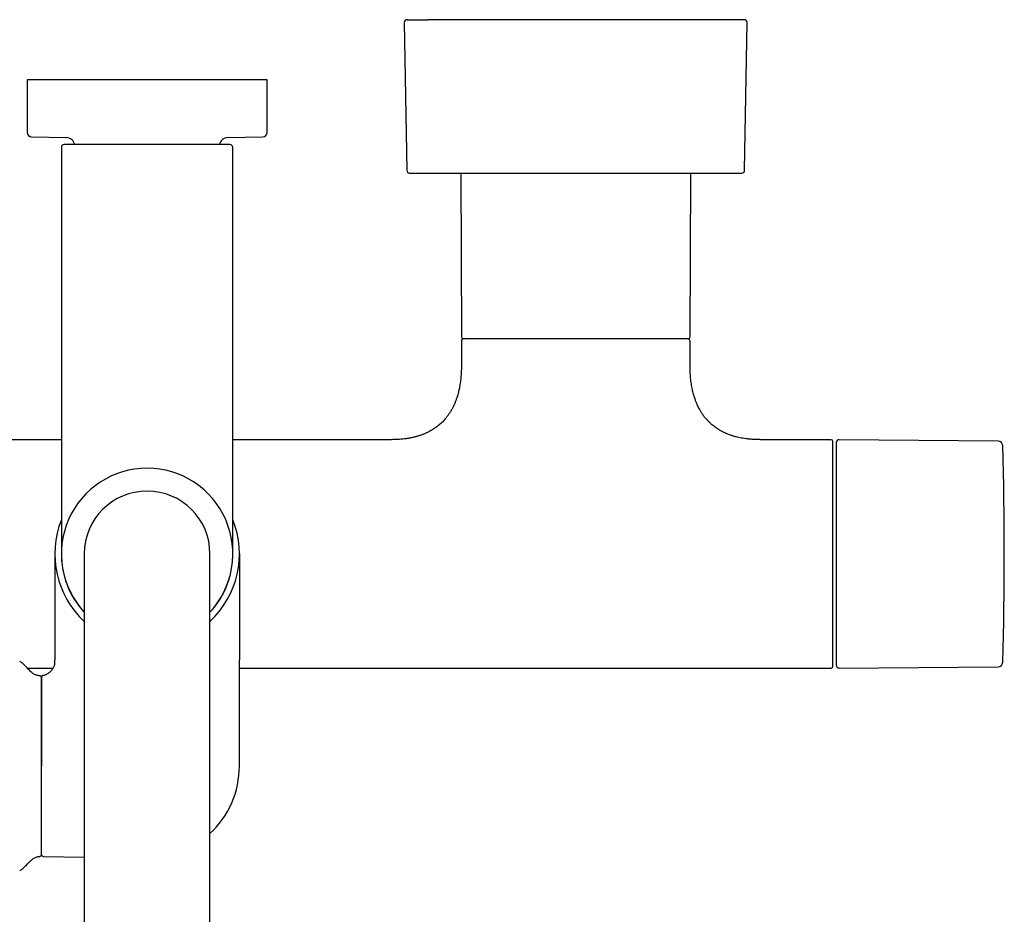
# Model space of a CAD drawing. Header units: millimetres. Extents: x 8 to 1881, y 12 to 2713.
# Tile 6 of 23: x 932 to 1104, y 1194 to 1350. Entities that reach past the tile are written whole.
import ezdxf

# ---------------------------------------------------------------- set-up
doc = ezdxf.new("R2010")
doc.units = ezdxf.units.MM

msp = doc.modelspace()

# ---------------------------------------------------------------- linework, layer by layer
at = {"color": 7, "linetype": 'Continuous', "lineweight": 30}
for p, q in [((999.01, 1349.98), (999.44, 1324.12)), ((1058.56, 1324.12), (1058.99, 1349.98)), ((933, 1339.97), (933, 1330.76)), ((975, 1339.97), (933, 1339.97)), ((975, 1330.76), (975, 1339.97)), ((933.79, 1329.96), (939.88, 1329.85)), ((968.12, 1329.85), (974.21, 1329.96)), ((939, 1328.14), (939, 1283.29)), ((969, 1283.29), (969, 1328.14)), ((1008.87, 1323.63), (1009, 1294.97)), ((1049, 1294.97), (1049.13, 1323.63)), ((1009, 1294.17), (1009, 1289.97)), ((1049, 1289.97), (1049, 1294.17)), ((939, 1276.97), (911.25, 1276.97)), ((996.75, 1276.97), (969, 1276.97)), ((1073.7, 1276.97), (1061.25, 1276.97)), ((1102.93, 1276.73), (1075.1, 1276.97)), ((1074, 1237.27), (1074, 1276.67)), ((937.85, 1256.97), (937.85, 1238.4)), ((943, 1256.97), (943, 1196.97)), ((965, 1196.97), (965, 1256.97)), ((970.15, 1256.97), (970.15, 1238.4)), ((937.85, 1238.44), (937.85, 1238.4)), ((937.85, 1238.4), (937.85, 1238.44)), ((937.85, 1237.83), (937.85, 1238.4)), ((970.15, 1238.4), (970.15, 1238.44)), ((970.15, 1238.4), (970.15, 1238.44)), ((970.15, 1219.83), (970.15, 1238.4)), ((1075.1, 1236.98), (1102.93, 1237.22)), ((933.04, 1236.97), (937.58, 1236.97)), ((970.15, 1236.97), (1073.7, 1236.97)), ((935.5, 1219.83), (935.5, 1235.35)), ((935.5, 1204.3), (935.5, 1219.83)), ((935.79, 1204), (943, 1203.87)), ((943, 1196.97), (943, 894.97)), ((965, 894.97), (965, 1196.97))]:
    msp.add_line(p, q, dxfattribs=at)
for centre, radius, start, end in [((999.51, 1349.99), 0.5, 90, 180.9548), ((1058.49, 1349.99), 0.5, 359.0452, 90), ((933.8, 1330.76), 0.8, 180, 269), ((974.2, 1330.76), 0.8, 271, 0), ((939.5, 1328.14), 0.5, 90, 180), ((939.85, 1328.35), 1.5, 10.875, 89), ((968.15, 1328.35), 1.5, 91, 169.1132), ((968.5, 1328.14), 0.5, 0, 90), ((999.94, 1324.13), 0.5, 180.956, 270), ((1058.06, 1324.13), 0.5, 270, 359.044), ((1009.3, 1294.97), 0.3, 180.25, 270), ((1009.5, 1294.17), 0.5, 90, 180), ((1048.5, 1294.17), 0.5, 0, 90), ((1048.7, 1294.97), 0.3, 270, 359.75), ((1073.7, 1276.67), 0.3, 360, 90), ((1075.1, 1276.47), 0.5, 89.5, 180), ((1102.92, 1275.93), 0.8, 1.673, 89.5), ((454.01, 1256.97), 649.99, 358.32705, 1.67295), ((954, 1256.97), 15, 90, 222.8334), ((954, 1256.97), 15, 317.1666, 90), ((954, 1256.97), 11, 90, 180), ((954, 1256.97), 11, 0, 90), ((954, 1256.97), 16.15, 158.2951, 227.0692), ((954, 1256.97), 16.15, 312.9308, 21.6926), ((954, 1256.97), 15.01, 179.0909, 222.869), ((954, 1256.97), 15.01, 317.131, 1.22), ((1073.7, 1237.27), 0.3, 270, 0), ((1075.1, 1237.48), 0.5, 180, 270.5), ((1102.92, 1238.02), 0.8, 270.5, 358.327), ((935.2, 1235.35), 0.3, 0, 90.8412), ((954, 1219.83), 16.15, 312.9308, 0), ((935.2, 1204.31), 0.3, 269.1588, 0), ((935.8, 1204.3), 0.3, 180, 269)]:
    msp.add_arc(centre, radius, start, end, dxfattribs=at)
for points, knots in [([(999.51, 1350.49), (999.51, 1350.49), (999.51, 1350.49), (999.53, 1350.49), (999.57, 1350.49), (999.64, 1350.49), (999.73, 1350.49), (999.85, 1350.49), (1000.01, 1350.49), (1000.19, 1350.49), (1000.4, 1350.49), (1000.64, 1350.49), (1000.9, 1350.49), (1001.22, 1350.49), (1001.6, 1350.49), (1002.06, 1350.49), (1002.56, 1350.49), (1002.93, 1350.49), (1003.12, 1350.49)], [0, 0, 0, 0, 0.015178, 0.072816, 0.130481, 0.188222, 0.246085, 0.30826, 0.370311, 0.432299, 0.494282, 0.556322, 0.618477, 0.678036, 0.758534, 0.83894, 0.919385, 1, 1, 1, 1]), ([(1058.49, 1350.49), (1058.49, 1350.49), (1058.49, 1350.49), (1058.46, 1350.49), (1058.4, 1350.49), (1058.31, 1350.49), (1058.18, 1350.49), (1058.01, 1350.49), (1057.81, 1350.49), (1057.57, 1350.49), (1057.29, 1350.49), (1056.94, 1350.49), (1056.53, 1350.49), (1056.06, 1350.49), (1055.56, 1350.49), (1055.04, 1350.49), (1054.52, 1350.49), (1054, 1350.49), (1053.46, 1350.49), (1052.9, 1350.49), (1052.3, 1350.49), (1051.69, 1350.49), (1051.08, 1350.49), (1050.46, 1350.49), (1049.82, 1350.49), (1049.17, 1350.49), (1048.49, 1350.49), (1047.8, 1350.49), (1047.03, 1350.49), (1046.16, 1350.49), (1045.18, 1350.49), (1044.17, 1350.49), (1043.24, 1350.49), (1042.38, 1350.49), (1041.6, 1350.49), (1040.82, 1350.49), (1040.02, 1350.49), (1039.21, 1350.49), (1038.39, 1350.49), (1037.43, 1350.49), (1036.33, 1350.49), (1035.1, 1350.49), (1033.87, 1350.49), (1032.75, 1350.49), (1031.77, 1350.49), (1030.92, 1350.49), (1030.07, 1350.49), (1029.22, 1350.49), (1028.37, 1350.49), (1027.52, 1350.49), (1026.62, 1350.49), (1025.66, 1350.49), (1024.65, 1350.49), (1023.65, 1350.49), (1022.66, 1350.49), (1021.67, 1350.49), (1020.63, 1350.49), (1019.53, 1350.49), (1018.39, 1350.49), (1017.26, 1350.49), (1016.16, 1350.49), (1015.14, 1350.49), (1014.2, 1350.49), (1013.35, 1350.49), (1012.52, 1350.49), (1011.71, 1350.49), (1010.91, 1350.49), (1010.16, 1350.49), (1009.44, 1350.49), (1008.77, 1350.49), (1008.11, 1350.49), (1007.48, 1350.49), (1006.86, 1350.49), (1006.27, 1350.49), (1005.65, 1350.49), (1005, 1350.49), (1004.33, 1350.49), (1003.7, 1350.49), (1003.31, 1350.49), (1003.12, 1350.49)], [0, 0, 0, 0, 0.008041, 0.018968, 0.029917, 0.042965, 0.055982, 0.068982, 0.081982, 0.094997, 0.108041, 0.123694, 0.139307, 0.154904, 0.170514, 0.186163, 0.198939, 0.211684, 0.224414, 0.237144, 0.249887, 0.262659, 0.274431, 0.286178, 0.297912, 0.309644, 0.321385, 0.333146, 0.344421, 0.35966, 0.374879, 0.390105, 0.40536, 0.416463, 0.427545, 0.438615, 0.449684, 0.46076, 0.471854, 0.483463, 0.499617, 0.515748, 0.531886, 0.548061, 0.559013, 0.569943, 0.580857, 0.591767, 0.602681, 0.613608, 0.624557, 0.637605, 0.650622, 0.663623, 0.676622, 0.689637, 0.702681, 0.718335, 0.733947, 0.749545, 0.765155, 0.780804, 0.793579, 0.806324, 0.819054, 0.831784, 0.844527, 0.857299, 0.869071, 0.880818, 0.892552, 0.904284, 0.916025, 0.927786, 0.93906, 0.954298, 0.969518, 0.984743, 1, 1, 1, 1]), ([(968.5, 1328.64), (968.5, 1328.64), (968.49, 1328.64), (968.44, 1328.64), (968.37, 1328.64), (968.26, 1328.64), (968.12, 1328.64), (967.94, 1328.64), (967.73, 1328.64), (967.5, 1328.64), (967.26, 1328.64), (967.01, 1328.64), (966.74, 1328.64), (966.45, 1328.64), (966.11, 1328.64), (965.72, 1328.64), (965.26, 1328.64), (964.77, 1328.64), (964.26, 1328.64), (963.71, 1328.64), (963.15, 1328.64), (962.55, 1328.64), (961.94, 1328.64), (961.31, 1328.64), (960.67, 1328.64), (960.01, 1328.64), (959.32, 1328.64), (958.58, 1328.64), (957.82, 1328.64), (957.04, 1328.64), (956.27, 1328.64), (955.51, 1328.64), (954.76, 1328.64), (954.03, 1328.64), (953.34, 1328.64), (952.67, 1328.64), (952.02, 1328.64), (951.35, 1328.64), (950.67, 1328.64), (949.99, 1328.64), (949.32, 1328.64), (948.7, 1328.64), (948.12, 1328.64), (947.59, 1328.64), (947.07, 1328.64), (946.56, 1328.64), (946.02, 1328.64), (945.45, 1328.64), (944.85, 1328.64), (944.29, 1328.64), (943.74, 1328.64), (943.23, 1328.64), (942.74, 1328.64), (942.28, 1328.64), (941.86, 1328.64), (941.47, 1328.64), (941.12, 1328.64), (940.8, 1328.64), (940.5, 1328.64), (940.24, 1328.64), (940, 1328.64), (939.82, 1328.64), (939.67, 1328.64), (939.57, 1328.64), (939.51, 1328.64), (939.5, 1328.64), (939.5, 1328.64)], [0, 0, 0, 0, 0.014579, 0.029126, 0.043671, 0.058246, 0.073705, 0.089124, 0.104541, 0.119991, 0.13288, 0.145736, 0.158579, 0.171432, 0.184313, 0.200762, 0.217164, 0.233563, 0.250003, 0.266452, 0.282854, 0.299253, 0.315693, 0.331797, 0.347858, 0.363916, 0.380013, 0.397675, 0.415293, 0.432921, 0.450093, 0.466729, 0.483349, 0.5, 0.514581, 0.529129, 0.543674, 0.558246, 0.573705, 0.589124, 0.604541, 0.619991, 0.63288, 0.645736, 0.658579, 0.671432, 0.684313, 0.700762, 0.717164, 0.733563, 0.750003, 0.766452, 0.782854, 0.799253, 0.815693, 0.831797, 0.847858, 0.863916, 0.880013, 0.897675, 0.915293, 0.932921, 0.950092, 0.966726, 0.983347, 1, 1, 1, 1]), ([(999.93, 1323.63), (999.93, 1323.63), (999.94, 1323.63), (1000.02, 1323.63), (1000.15, 1323.63), (1000.32, 1323.63), (1000.55, 1323.63), (1000.82, 1323.63), (1001.15, 1323.63), (1001.52, 1323.63), (1001.94, 1323.63), (1002.41, 1323.63), (1002.92, 1323.63), (1003.3, 1323.63), (1003.49, 1323.63)], [0, 0, 0, 0, 0.083022, 0.165981, 0.24902, 0.332688, 0.416299, 0.5, 0.583668, 0.667279, 0.75098, 0.834002, 0.916961, 1, 1, 1, 1]), ([(1003.49, 1323.63), (1003.66, 1323.63), (1004.01, 1323.63), (1004.58, 1323.63), (1005.18, 1323.63), (1005.81, 1323.63), (1006.48, 1323.63), (1007.16, 1323.63), (1007.87, 1323.63), (1008.61, 1323.63), (1009.38, 1323.63), (1010.19, 1323.63), (1011.02, 1323.63), (1011.88, 1323.63), (1012.76, 1323.63), (1013.65, 1323.63), (1014.57, 1323.63), (1015.49, 1323.63), (1016.44, 1323.63), (1017.4, 1323.63), (1018.39, 1323.63), (1019.4, 1323.63), (1020.42, 1323.63), (1021.45, 1323.63), (1022.49, 1323.63), (1023.53, 1323.63), (1024.57, 1323.63), (1025.62, 1323.63), (1026.68, 1323.63), (1027.74, 1323.63), (1028.82, 1323.63), (1029.89, 1323.63), (1030.97, 1323.63), (1032.03, 1323.63), (1033.09, 1323.63), (1034.13, 1323.63), (1035.17, 1323.63), (1036.2, 1323.63), (1037.23, 1323.63), (1038.26, 1323.63), (1039.27, 1323.63), (1040.27, 1323.63), (1041.25, 1323.63), (1042.2, 1323.63), (1043.13, 1323.63), (1044.05, 1323.63), (1044.95, 1323.63), (1045.83, 1323.63), (1046.69, 1323.63), (1047.54, 1323.63), (1048.35, 1323.63), (1049.14, 1323.63), (1049.89, 1323.63), (1050.61, 1323.63), (1051.3, 1323.63), (1051.97, 1323.63), (1052.61, 1323.63), (1053.22, 1323.63), (1053.8, 1323.63), (1054.34, 1323.63), (1054.85, 1323.63), (1055.32, 1323.63), (1055.75, 1323.63), (1056.15, 1323.63), (1056.51, 1323.63), (1056.84, 1323.63), (1057.13, 1323.63), (1057.38, 1323.63), (1057.6, 1323.63), (1057.77, 1323.63), (1057.91, 1323.63), (1058, 1323.63), (1058.06, 1323.63), (1058.07, 1323.63), (1058.07, 1323.63)], [0, 0, 0, 0, 0.013999, 0.027998, 0.041998, 0.055996, 0.069999, 0.083745, 0.0975, 0.111246, 0.125, 0.138997, 0.152997, 0.166998, 0.180996, 0.194999, 0.208745, 0.2225, 0.236246, 0.25, 0.263997, 0.277997, 0.291998, 0.305996, 0.319999, 0.333745, 0.3475, 0.361246, 0.375, 0.388997, 0.402997, 0.416998, 0.430996, 0.444999, 0.458745, 0.4725, 0.486246, 0.5, 0.513997, 0.527997, 0.541998, 0.555996, 0.569999, 0.583745, 0.5975, 0.611246, 0.625, 0.638997, 0.652997, 0.666998, 0.680996, 0.694999, 0.708745, 0.7225, 0.736246, 0.75, 0.763997, 0.777997, 0.791998, 0.805996, 0.819999, 0.833745, 0.8475, 0.861246, 0.875, 0.888997, 0.902997, 0.916998, 0.930996, 0.944999, 0.958745, 0.972501, 0.986248, 1, 1, 1, 1]), ([(1009.3, 1294.67), (1009.3, 1294.67), (1009.3, 1294.67), (1009.31, 1294.67), (1009.34, 1294.67), (1009.37, 1294.67), (1009.4, 1294.67), (1009.45, 1294.67), (1009.49, 1294.67), (1009.55, 1294.67), (1009.61, 1294.67), (1009.68, 1294.67), (1009.76, 1294.67), (1009.86, 1294.67), (1009.98, 1294.67), (1010.11, 1294.67), (1010.25, 1294.67), (1010.4, 1294.67), (1010.56, 1294.67), (1010.76, 1294.67), (1011.02, 1294.67), (1011.35, 1294.67), (1011.59, 1294.67), (1011.71, 1294.67)], [0, 0, 0, 0, 0.018837, 0.078001, 0.13361, 0.170971, 0.208303, 0.245619, 0.282933, 0.320256, 0.357602, 0.394985, 0.432417, 0.480662, 0.528855, 0.577022, 0.625193, 0.673395, 0.721657, 0.765713, 0.843793, 0.921849, 1, 1, 1, 1]), ([(1011.71, 1294.67), (1011.78, 1294.67), (1011.91, 1294.67), (1012.13, 1294.67), (1012.35, 1294.67), (1012.58, 1294.67), (1012.81, 1294.67), (1013.06, 1294.67), (1013.38, 1294.67), (1013.78, 1294.67), (1014.15, 1294.67), (1014.41, 1294.67), (1014.57, 1294.67), (1014.73, 1294.67), (1014.88, 1294.67), (1015.12, 1294.67), (1015.43, 1294.67), (1015.82, 1294.67), (1016.22, 1294.67), (1016.64, 1294.67), (1017.06, 1294.67), (1017.5, 1294.67), (1017.95, 1294.67), (1018.4, 1294.67), (1018.86, 1294.67), (1019.33, 1294.67), (1019.82, 1294.67), (1020.32, 1294.67), (1020.87, 1294.67), (1021.45, 1294.67), (1022.08, 1294.67), (1022.72, 1294.67), (1023.38, 1294.67), (1024.06, 1294.67), (1024.76, 1294.67), (1025.47, 1294.67), (1026.19, 1294.67), (1026.93, 1294.67), (1027.68, 1294.67), (1028.44, 1294.67), (1029.21, 1294.67), (1029.98, 1294.67), (1030.76, 1294.67), (1031.55, 1294.67), (1032.33, 1294.67), (1033.12, 1294.67), (1033.96, 1294.67), (1034.84, 1294.67), (1035.77, 1294.67), (1036.68, 1294.67), (1037.57, 1294.67), (1038.4, 1294.67), (1039.16, 1294.67), (1039.85, 1294.67), (1040.53, 1294.67), (1041.18, 1294.67), (1041.81, 1294.67), (1042.41, 1294.67), (1042.99, 1294.67), (1043.54, 1294.67), (1044.07, 1294.67), (1044.56, 1294.67), (1045.03, 1294.67), (1045.47, 1294.67), (1045.88, 1294.67), (1046.26, 1294.67), (1046.61, 1294.67), (1046.93, 1294.67), (1047.22, 1294.67), (1047.47, 1294.67), (1047.69, 1294.67), (1047.87, 1294.67), (1048.03, 1294.67), (1048.18, 1294.67), (1048.3, 1294.67), (1048.41, 1294.67), (1048.5, 1294.67), (1048.58, 1294.67), (1048.64, 1294.67), (1048.68, 1294.67), (1048.7, 1294.67), (1048.7, 1294.67), (1048.7, 1294.67)], [0, 0, 0, 0, 0.00807, 0.016132, 0.024191, 0.03225, 0.040312, 0.048383, 0.057252, 0.0713, 0.08534, 0.089755, 0.094171, 0.098589, 0.103011, 0.107436, 0.117732, 0.128014, 0.138288, 0.148562, 0.158844, 0.169141, 0.180114, 0.190373, 0.200636, 0.211135, 0.221956, 0.232778, 0.24361, 0.256539, 0.269465, 0.282403, 0.295939, 0.30947, 0.323015, 0.337117, 0.351215, 0.365327, 0.37994, 0.394546, 0.409168, 0.424217, 0.439258, 0.454315, 0.469708, 0.485092, 0.500494, 0.519248, 0.537997, 0.556838, 0.57573, 0.594641, 0.610393, 0.626137, 0.641898, 0.657529, 0.673151, 0.688791, 0.704183, 0.719567, 0.734969, 0.750018, 0.765059, 0.780116, 0.794729, 0.809336, 0.823958, 0.83806, 0.852158, 0.86627, 0.877873, 0.889471, 0.901074, 0.912425, 0.923504, 0.934585, 0.945675, 0.957483, 0.969288, 0.981101, 0.992374, 1, 1, 1, 1]), ([(1009, 1289.97), (1009, 1289.75), (1009, 1289.32), (1008.97, 1288.7), (1008.93, 1288.12), (1008.88, 1287.58), (1008.82, 1287.08), (1008.75, 1286.62), (1008.68, 1286.2), (1008.6, 1285.81), (1008.51, 1285.42), (1008.41, 1285.04), (1008.31, 1284.66), (1008.21, 1284.33), (1008.11, 1284.05), (1008.02, 1283.8), (1007.94, 1283.6), (1007.86, 1283.4), (1007.78, 1283.2), (1007.67, 1282.97), (1007.56, 1282.74), (1007.44, 1282.49), (1007.3, 1282.24), (1007.15, 1281.98), (1006.99, 1281.72), (1006.83, 1281.48), (1006.67, 1281.25), (1006.5, 1281.02), (1006.32, 1280.78), (1006.09, 1280.52), (1005.85, 1280.25), (1005.6, 1279.99), (1005.33, 1279.74), (1005.03, 1279.49), (1004.7, 1279.23), (1004.36, 1278.98), (1004.01, 1278.75), (1003.65, 1278.54), (1003.27, 1278.34), (1002.86, 1278.14), (1002.41, 1277.94), (1001.93, 1277.76), (1001.41, 1277.59), (1000.87, 1277.44), (1000.28, 1277.31), (999.66, 1277.19), (999.04, 1277.1), (998.44, 1277.04), (997.85, 1277), (997.29, 1276.98), (996.92, 1276.98), (996.75, 1276.97)], [0, 0, 0, 0, 0.032604, 0.063069, 0.091507, 0.118023, 0.142712, 0.16527, 0.18623, 0.205663, 0.223634, 0.244884, 0.263876, 0.280708, 0.29546, 0.3082, 0.318984, 0.327858, 0.339273, 0.35104, 0.36446, 0.377265, 0.391657, 0.406665, 0.421571, 0.436387, 0.449597, 0.462825, 0.477597, 0.494509, 0.513563, 0.530047, 0.547881, 0.567094, 0.58773, 0.609845, 0.628936, 0.649103, 0.670404, 0.692909, 0.716699, 0.741863, 0.768505, 0.796156, 0.825451, 0.856517, 0.889493, 0.916839, 0.94553, 0.975646, 1, 1, 1, 1]), ([(1061.25, 1276.98), (1061.06, 1276.98), (1060.66, 1276.98), (1060.05, 1277.01), (1059.42, 1277.05), (1058.82, 1277.12), (1058.26, 1277.21), (1057.74, 1277.3), (1057.21, 1277.42), (1056.7, 1277.56), (1056.19, 1277.72), (1055.72, 1277.89), (1055.28, 1278.07), (1054.88, 1278.26), (1054.47, 1278.48), (1054.05, 1278.72), (1053.64, 1278.98), (1053.27, 1279.25), (1052.94, 1279.51), (1052.62, 1279.79), (1052.3, 1280.1), (1051.97, 1280.45), (1051.69, 1280.77), (1051.47, 1281.05), (1051.29, 1281.29), (1051.12, 1281.54), (1050.96, 1281.79), (1050.82, 1282.03), (1050.71, 1282.22), (1050.63, 1282.37), (1050.57, 1282.47), (1050.52, 1282.57), (1050.47, 1282.67), (1050.42, 1282.78), (1050.37, 1282.87), (1050.34, 1282.95), (1050.3, 1283.04), (1050.25, 1283.14), (1050.19, 1283.28), (1050.11, 1283.46), (1050.03, 1283.68), (1049.93, 1283.93), (1049.83, 1284.23), (1049.72, 1284.57), (1049.61, 1284.93), (1049.51, 1285.33), (1049.41, 1285.75), (1049.32, 1286.22), (1049.23, 1286.73), (1049.16, 1287.25), (1049.1, 1287.76), (1049.06, 1288.26), (1049.03, 1288.8), (1049, 1289.38), (1049, 1289.77), (1049, 1289.97)], [0, 0, 0, 0, 0.02705, 0.059551, 0.090343, 0.119531, 0.147213, 0.173482, 0.198426, 0.225958, 0.251914, 0.276402, 0.299519, 0.321352, 0.341976, 0.367904, 0.391902, 0.414075, 0.434506, 0.453281, 0.476995, 0.500495, 0.523838, 0.538636, 0.553405, 0.568156, 0.5829, 0.596976, 0.609181, 0.615474, 0.621093, 0.626075, 0.631624, 0.638037, 0.64343, 0.647414, 0.651017, 0.656782, 0.664379, 0.673837, 0.685191, 0.69849, 0.71379, 0.731162, 0.750689, 0.770097, 0.791396, 0.81468, 0.840054, 0.867634, 0.890936, 0.915748, 0.942143, 0.970199, 1, 1, 1, 1]), ([(939, 1283.29), (939, 1283.04), (939, 1282.52), (939, 1281.75), (939, 1280.98), (939, 1280.22), (939, 1279.45), (939, 1278.68), (939, 1277.8), (939, 1276.81), (939, 1275.72), (939, 1274.66), (939, 1273.68), (939, 1272.78), (939, 1271.98), (939, 1271.18), (939, 1270.4), (939, 1269.64), (939, 1268.83), (939, 1267.99), (939, 1267.12), (939, 1266.28), (939, 1265.46), (939, 1264.68), (939, 1263.92), (939, 1263.2), (939, 1262.52), (939, 1261.87), (939, 1261.29), (939, 1260.79), (939, 1260.34), (939, 1259.92), (939, 1259.52), (939, 1259.16), (939, 1258.83), (939, 1258.53), (939, 1258.26), (939, 1258.02), (939, 1257.81), (939, 1257.61), (939, 1257.45), (939, 1257.29), (939, 1257.16), (939, 1257.05), (939, 1256.99), (939, 1256.98), (939, 1256.97)], [0, 0, 0, 0, 0.01867, 0.037306, 0.055923, 0.074537, 0.093165, 0.111822, 0.131345, 0.158512, 0.18564, 0.21278, 0.23998, 0.261464, 0.282899, 0.304307, 0.325714, 0.347144, 0.368622, 0.394946, 0.421201, 0.447432, 0.473683, 0.5, 0.526324, 0.55258, 0.57881, 0.605062, 0.631378, 0.652862, 0.674297, 0.695705, 0.717112, 0.738542, 0.76002, 0.779817, 0.799573, 0.819306, 0.839035, 0.858779, 0.878558, 0.897517, 0.923144, 0.948738, 0.974343, 1, 1, 1, 1]), ([(969, 1256.97), (969, 1256.98), (969, 1256.98), (969, 1257.01), (969, 1257.07), (969, 1257.15), (969, 1257.25), (969, 1257.38), (969, 1257.52), (969, 1257.69), (969, 1257.88), (969, 1258.08), (969, 1258.31), (969, 1258.55), (969, 1258.83), (969, 1259.16), (969, 1259.52), (969, 1259.92), (969, 1260.34), (969, 1260.79), (969, 1261.29), (969, 1261.87), (969, 1262.52), (969, 1263.2), (969, 1263.92), (969, 1264.63), (969, 1265.33), (969, 1266), (969, 1266.69), (969, 1267.41), (969, 1268.14), (969, 1268.85), (969, 1269.53), (969, 1270.18), (969, 1270.85), (969, 1271.52), (969, 1272.21), (969, 1272.9), (969, 1273.62), (969, 1274.37), (969, 1275.14), (969, 1275.92), (969, 1276.71), (969, 1277.5), (969, 1278.29), (969, 1279.16), (969, 1280.12), (969, 1281.17), (969, 1282.23), (969, 1282.94), (969, 1283.29)], [0, 0, 0, 0, 0.018667, 0.0373, 0.055916, 0.07453, 0.09316, 0.11182, 0.131339, 0.149453, 0.167544, 0.185628, 0.20372, 0.221833, 0.239982, 0.261459, 0.282889, 0.304296, 0.325704, 0.347138, 0.368623, 0.394939, 0.42119, 0.44742, 0.473675, 0.5, 0.521936, 0.543822, 0.565683, 0.587546, 0.609436, 0.63138, 0.649792, 0.668168, 0.686521, 0.704868, 0.723223, 0.741603, 0.760022, 0.779812, 0.799563, 0.819295, 0.839024, 0.858772, 0.878558, 0.897516, 0.923139, 0.948733, 0.974339, 1, 1, 1, 1]), ([(1074.6, 1276.47), (1074.6, 1276.47), (1074.6, 1276.46), (1074.6, 1276.43), (1074.6, 1276.37), (1074.6, 1276.29), (1074.6, 1276.19), (1074.6, 1276.07), (1074.6, 1275.94), (1074.6, 1275.8), (1074.6, 1275.65), (1074.6, 1275.48), (1074.6, 1275.3), (1074.6, 1275.07), (1074.6, 1274.8), (1074.6, 1274.47), (1074.6, 1274.1), (1074.6, 1273.71), (1074.6, 1273.26), (1074.6, 1272.73), (1074.6, 1272.11), (1074.6, 1271.46), (1074.6, 1270.81), (1074.6, 1270.18), (1074.6, 1269.58), (1074.6, 1268.95), (1074.6, 1268.31), (1074.6, 1267.69), (1074.6, 1267.09), (1074.6, 1266.52), (1074.6, 1265.94), (1074.6, 1265.36), (1074.6, 1264.76), (1074.6, 1264.14), (1074.6, 1263.49), (1074.6, 1262.82), (1074.6, 1262.14), (1074.6, 1261.46), (1074.6, 1260.78), (1074.6, 1260.07), (1074.6, 1259.32), (1074.6, 1258.54), (1074.6, 1257.76), (1074.6, 1257.01), (1074.6, 1256.31), (1074.6, 1255.64), (1074.6, 1254.98), (1074.6, 1254.32), (1074.6, 1253.65), (1074.6, 1253.02), (1074.6, 1252.44), (1074.6, 1251.9), (1074.6, 1251.37), (1074.6, 1250.84), (1074.6, 1250.32), (1074.6, 1249.72), (1074.6, 1249.07), (1074.6, 1248.35), (1074.6, 1247.66), (1074.6, 1246.97), (1074.6, 1246.24), (1074.6, 1245.47), (1074.6, 1244.68), (1074.6, 1243.91), (1074.6, 1243.23), (1074.6, 1242.63), (1074.6, 1242.09), (1074.6, 1241.59), (1074.6, 1241.11), (1074.6, 1240.68), (1074.6, 1240.3), (1074.6, 1239.97), (1074.6, 1239.66), (1074.6, 1239.37), (1074.6, 1239.1), (1074.6, 1238.84), (1074.6, 1238.59), (1074.6, 1238.37), (1074.6, 1238.17), (1074.6, 1238), (1074.6, 1237.85), (1074.6, 1237.72), (1074.6, 1237.61), (1074.6, 1237.54), (1074.6, 1237.49), (1074.6, 1237.48), (1074.6, 1237.48)], [0, 0, 0, 0, 0.010887, 0.021753, 0.032611, 0.043473, 0.054353, 0.065669, 0.074726, 0.083772, 0.092814, 0.10186, 0.110917, 0.119992, 0.132874, 0.145727, 0.158569, 0.171424, 0.184312, 0.200752, 0.217151, 0.233552, 0.249999, 0.263157, 0.276282, 0.289397, 0.302525, 0.315689, 0.326427, 0.337142, 0.347845, 0.358549, 0.369267, 0.38001, 0.391552, 0.403069, 0.414577, 0.426092, 0.437627, 0.448756, 0.461566, 0.474363, 0.487167, 0.5, 0.510885, 0.521751, 0.532609, 0.543472, 0.554353, 0.565669, 0.574726, 0.583772, 0.592814, 0.60186, 0.610917, 0.619992, 0.632874, 0.645727, 0.658569, 0.671424, 0.684312, 0.700752, 0.717151, 0.733552, 0.749999, 0.763157, 0.776282, 0.789397, 0.802525, 0.815689, 0.826427, 0.837142, 0.847845, 0.858549, 0.869267, 0.88001, 0.891552, 0.903069, 0.914577, 0.926092, 0.937627, 0.948757, 0.961568, 0.974365, 0.987169, 1, 1, 1, 1]), ([(935.2, 1235.65), (935.12, 1235.65), (934.95, 1235.66), (934.7, 1235.72), (934.44, 1235.81), (934.2, 1235.94), (933.94, 1236.12), (933.67, 1236.34), (933.39, 1236.6), (933.14, 1236.87), (932.89, 1237.13), (932.66, 1237.37), (932.43, 1237.61), (932.19, 1237.82), (931.95, 1238.01), (931.78, 1238.1), (931.7, 1238.15)], [0, 0, 0, 0, 0.052737, 0.114124, 0.175674, 0.238301, 0.302402, 0.388497, 0.476288, 0.564429, 0.642265, 0.718798, 0.793742, 0.866961, 0.938612, 1, 1, 1, 1]), ([(935.74, 1235.69), (935.84, 1235.71), (936.03, 1235.76), (936.32, 1235.87), (936.59, 1236.01), (936.85, 1236.19), (937.1, 1236.38), (937.31, 1236.6), (937.5, 1236.83), (937.65, 1237.06), (937.76, 1237.31), (937.84, 1237.57), (937.85, 1237.74), (937.85, 1237.83)], [0, 0, 0, 0, 0.09167, 0.186403, 0.283305, 0.381307, 0.479282, 0.576145, 0.665615, 0.752699, 0.83717, 0.919294, 1, 1, 1, 1]), ([(935.74, 1235.69), (935.71, 1235.68), (935.63, 1235.66), (935.55, 1235.57), (935.51, 1235.48), (935.5, 1235.42), (935.5, 1235.4)], [0, 0, 0, 0, 0.278879, 0.569719, 0.792717, 1, 1, 1, 1]), ([(935.5, 1235.4), (935.5, 1235.39), (935.5, 1235.38), (935.5, 1235.31), (935.5, 1235.2), (935.5, 1235.04), (935.5, 1234.84), (935.5, 1234.6), (935.5, 1234.32), (935.5, 1234), (935.5, 1233.64), (935.5, 1233.24), (935.5, 1232.8), (935.5, 1232.32), (935.5, 1231.81), (935.5, 1231.26), (935.5, 1230.68), (935.5, 1230.07), (935.5, 1229.42), (935.5, 1228.76), (935.5, 1228.06), (935.5, 1227.34), (935.5, 1226.6), (935.5, 1225.84), (935.5, 1225.04), (935.5, 1224.2), (935.5, 1223.31), (935.5, 1222.41), (935.5, 1221.5), (935.5, 1220.89), (935.5, 1220.59)], [0, 0, 0, 0, 0.035115, 0.070236, 0.105361, 0.140488, 0.175615, 0.210114, 0.244613, 0.279111, 0.313608, 0.348809, 0.38401, 0.41921, 0.454411, 0.489611, 0.52481, 0.56001, 0.59521, 0.63041, 0.66561, 0.700809, 0.736009, 0.771209, 0.806408, 0.845127, 0.883845, 0.922563, 0.961282, 1, 1, 1, 1]), ([(935.5, 1220.59), (935.5, 1220.45), (935.5, 1220.19), (935.5, 1219.94), (935.5, 1219.83)], [0, 0, 0, 0, 0.559978, 1, 1, 1, 1]), ([(931.7, 1201.51), (931.79, 1201.56), (931.97, 1201.67), (932.24, 1201.87), (932.5, 1202.11), (932.75, 1202.37), (933, 1202.64), (933.26, 1202.91), (933.5, 1203.16), (933.74, 1203.37), (933.97, 1203.55), (934.2, 1203.71), (934.44, 1203.85), (934.7, 1203.94), (934.95, 1204), (935.12, 1204), (935.2, 1204)], [0, 0, 0, 0, 0.06851, 0.146831, 0.227079, 0.309359, 0.393417, 0.478829, 0.564655, 0.631473, 0.697152, 0.761367, 0.8241, 0.885749, 0.947229, 1, 1, 1, 1])]:
    msp.add_open_spline(points, degree=3, knots=knots, dxfattribs=at)

doc.saveas('drawing.dxf')
